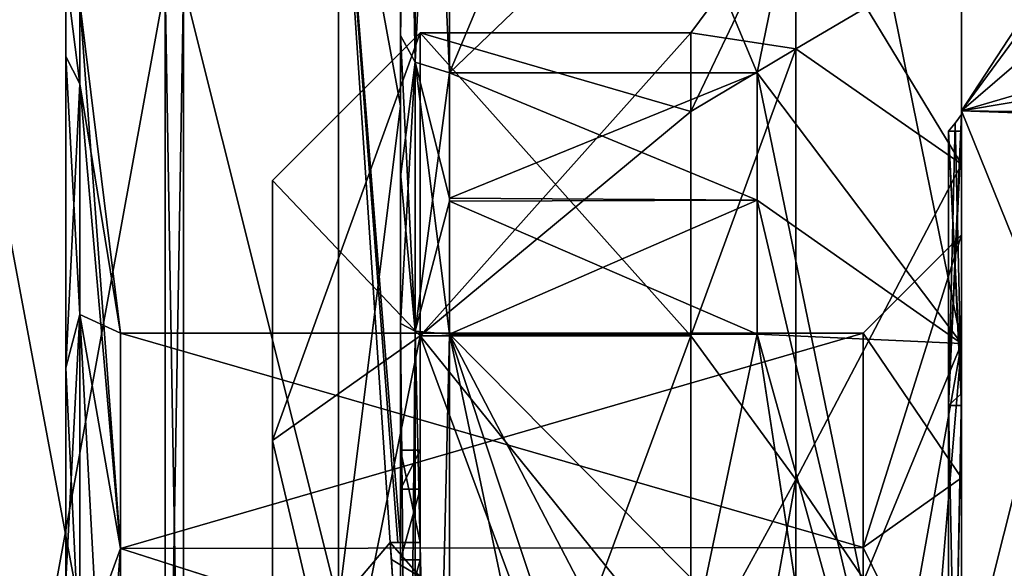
# Model space of a CAD drawing. Extents: x -100 to 297, y -1575 to 75.
# Tile 251 of 256: x 230.53 to 240.53, y -22.93 to -17.37. Entities that reach past the tile are written whole.
import ezdxf

# ---------------------------------------------------------------- set-up
doc = ezdxf.new("R2010")
doc.units = 0
doc.header["$LTSCALE"] = 41.718519
for name, color, linetype in [('1177', 7, 'CONTINUOUS'), ('1178', 7, 'CONTINUOUS'), ('1181', 7, 'CONTINUOUS'), ('1182', 7, 'CONTINUOUS'), ('1183', 7, 'CONTINUOUS'), ('1184', 7, 'CONTINUOUS'), ('1189', 7, 'CONTINUOUS'), ('1190', 7, 'CONTINUOUS'), ('1191', 7, 'CONTINUOUS'), ('1192', 7, 'CONTINUOUS'), ('1193', 7, 'CONTINUOUS'), ('1197', 7, 'CONTINUOUS'), ('1198', 7, 'CONTINUOUS'), ('1200', 7, 'CONTINUOUS'), ('1201', 7, 'CONTINUOUS'), ('1202', 7, 'CONTINUOUS'), ('1203', 7, 'CONTINUOUS'), ('1204', 7, 'CONTINUOUS'), ('1235', 7, 'CONTINUOUS'), ('1243', 7, 'CONTINUOUS'), ('1244', 7, 'CONTINUOUS'), ('1262', 7, 'CONTINUOUS'), ('1263', 7, 'CONTINUOUS'), ('1264', 7, 'CONTINUOUS'), ('1265', 7, 'CONTINUOUS'), ('1268', 7, 'CONTINUOUS'), ('1307', 7, 'CONTINUOUS'), ('1311', 7, 'CONTINUOUS'), ('1312', 7, 'CONTINUOUS'), ('1313', 7, 'CONTINUOUS'), ('1359', 7, 'CONTINUOUS'), ('1360', 7, 'CONTINUOUS'), ('1364', 7, 'CONTINUOUS'), ('1366', 7, 'CONTINUOUS'), ('568', 7, 'CONTINUOUS'), ('570', 7, 'CONTINUOUS'), ('571', 7, 'CONTINUOUS'), ('572', 7, 'CONTINUOUS'), ('573', 7, 'CONTINUOUS'), ('647', 7, 'CONTINUOUS'), ('672', 7, 'CONTINUOUS'), ('673', 7, 'CONTINUOUS'), ('676', 7, 'CONTINUOUS'), ('677', 7, 'CONTINUOUS'), ('678', 7, 'CONTINUOUS'), ('679', 7, 'CONTINUOUS'), ('680', 7, 'CONTINUOUS')]:
    doc.layers.add(name, color=color, linetype=linetype)

msp = doc.modelspace()

# ---------------------------------------------------------------- linework, layer by layer
at = {"layer": '1177', "linetype": 'CONTINUOUS'}
for points in [[(240.1, -22.016, 5.966), (240.1, -19.55), (240.1, -16.112, 3.863), (240.1, -22.016, 5.966)], [(240.1, -19.55), (240.1, -22.015, -5.965), (240.1, -16.112, -3.863), (240.1, -19.55)], [(240.1, -16.112, 3.863), (240.1, -19.55), (240.1, -16.112, -3.863), (240.1, -16.112, 3.863)], [(240.1, -20.653, 10.113), (240.1, -22.016, 5.966), (240.1, -16.112, 3.863), (240.1, -20.653, 10.113)], [(240.1, -22.015, -5.965), (240.1, -24.755, -7.802), (240.1, -16.112, -3.863), (240.1, -22.015, -5.965)], [(240.1, -16.112, -3.863), (240.1, -24.755, -7.802), (240.1, -20.653, -10.113), (240.1, -16.112, -3.863)], [(240.1, -24.757, 7.803), (240.1, -22.016, 5.966), (240.1, -20.653, 10.113), (240.1, -24.757, 7.803)], [(240.1, -28.001, 8.45), (240.1, -24.757, 7.803), (240.1, -20.653, 10.113), (240.1, -28.001, 8.45)], [(240.1, -31.245, 7.802), (240.1, -28.001, 8.45), (240.1, -20.653, 10.113), (240.1, -31.245, 7.802)], [(240.1, -31.245, 7.802), (240.1, -20.653, 10.113), (240.1, -35.347, 10.113), (240.1, -31.245, 7.802)], [(240.1, -20.653, -10.113), (240.1, -24.755, -7.802), (240.1, -35.347, -10.113), (240.1, -20.653, -10.113)], [(240.1, -20.653, 10.113), (240.1, -28, 12.5), (240.1, -35.347, 10.113), (240.1, -20.653, 10.113)], [(240.1, -28, -12.5), (240.1, -20.653, -10.113), (240.1, -35.347, -10.113), (240.1, -28, -12.5)]]:
    msp.add_3dface(points, dxfattribs=at)
at = {"layer": '1178', "linetype": 'CONTINUOUS'}
for points in [[(234.9, -20.56, 15.95), (234.9, -35.44, 15.95), (238.023, -20.56, 15.95), (234.9, -20.56, 15.95)], [(238.023, -20.56, 15.95), (234.9, -35.44, 15.95), (238.598, -24.292, 15.95), (238.023, -20.56, 15.95)]]:
    msp.add_3dface(points, dxfattribs=at)
at = {"layer": '1181', "linetype": 'CONTINUOUS'}
for points in [[(234.9, -35.44, -15.95), (234.9, -20.56, -15.95), (238.023, -35.44, -15.95), (234.9, -35.44, -15.95)], [(238.023, -35.44, -15.95), (234.9, -20.56, -15.95), (238.598, -31.708, -15.95), (238.023, -35.44, -15.95)], [(238.598, -31.708, -15.95), (234.9, -20.56, -15.95), (238.786, -28, -15.95), (238.598, -31.708, -15.95)], [(238.786, -28, -15.95), (234.9, -20.56, -15.95), (238.598, -24.29, -15.95), (238.786, -28, -15.95)], [(238.598, -24.29, -15.95), (234.9, -20.56, -15.95), (238.023, -20.56, -15.95), (238.598, -24.29, -15.95)]]:
    msp.add_3dface(points, dxfattribs=at)
at = {"layer": '1182', "linetype": 'CONTINUOUS'}
for points in [[(234.9, -17.907, -14.418), (234.9, -10.467, -1.532), (238.023, -17.907, -14.418), (234.9, -17.907, -14.418)], [(238.023, -17.907, -14.418), (234.9, -10.467, -1.532), (238.786, -14.187, -7.975), (238.023, -17.907, -14.418)]]:
    msp.add_3dface(points, dxfattribs=at)
at = {"layer": '1183', "linetype": 'CONTINUOUS'}
for points in [[(234.9, -10.467, 1.532), (234.9, -17.907, 14.418), (238.023, -10.467, 1.532), (234.9, -10.467, 1.532)], [(238.023, -10.467, 1.532), (234.9, -17.907, 14.418), (238.786, -14.187, 7.975), (238.023, -10.467, 1.532)], [(238.786, -14.187, 7.975), (234.9, -17.907, 14.418), (238.023, -17.907, 14.418), (238.786, -14.187, 7.975)]]:
    msp.add_3dface(points, dxfattribs=at)
at = {"layer": '1184', "linetype": 'CONTINUOUS'}
for points in [[(234.4, -17.529, -14.764), (234.4, -13.915, -8.604), (234.4, -9.979, -1.686), (234.4, -17.529, -14.764)], [(234.4, -9.979, 1.686), (234.4, -11.211, 9.918), (234.4, -17.529, 14.764), (234.4, -9.979, 1.686)], [(234.4, -11.211, 9.918), (234.4, -18.241, 16.883), (234.4, -17.529, 14.764), (234.4, -11.211, 9.918)], [(234.4, -14.211, -9.116), (234.4, -13.915, -8.604), (234.4, -17.529, -14.764), (234.4, -14.211, -9.116)], [(234.4, -16.414, -15.685), (234.4, -14.211, -9.116), (234.4, -17.529, -14.764), (234.4, -16.414, -15.685)], [(234.4, -22.674, -18.759), (234.4, -16.414, -15.685), (234.4, -22.674, -18.216), (234.4, -22.674, -18.759)], [(234.4, -22.674, -18.216), (234.4, -16.414, -15.685), (234.4, -20.45, -16.45), (234.4, -22.674, -18.216)], [(234.4, -20.45, -16.45), (234.4, -16.414, -15.685), (234.4, -18.961, -15.681), (234.4, -20.45, -16.45)], [(234.4, -18.961, -15.681), (234.4, -16.414, -15.685), (234.4, -17.529, -14.764), (234.4, -18.961, -15.681)], [(234.4, -17.529, 14.764), (234.4, -18.241, 16.883), (234.4, -18.921, 15.658), (234.4, -17.529, 14.764)], [(234.4, -18.241, 16.883), (234.4, -27.779, 19.499), (234.4, -20.45, 16.45), (234.4, -18.241, 16.883)], [(234.4, -18.921, 15.658), (234.4, -18.241, 16.883), (234.4, -20.45, 16.45), (234.4, -18.921, 15.658)], [(234.4, -21.736, -16.5), (234.4, -22.674, -18.216), (234.4, -20.45, -16.45), (234.4, -21.736, -16.5)], [(234.4, -35.55, -16.45), (234.4, -21.736, -16.5), (234.4, -20.45, -16.45), (234.4, -35.55, -16.45)], [(234.4, -26.85, 16.5), (234.4, -29.051, 16.5), (234.4, -20.45, 16.45), (234.4, -26.85, 16.5)], [(234.4, -20.45, 16.45), (234.4, -29.051, 16.5), (234.4, -35.55, 16.45), (234.4, -20.45, 16.45)], [(234.4, -26.85, 16.783), (234.4, -26.85, 16.5), (234.4, -20.45, 16.45), (234.4, -26.85, 16.783)], [(234.4, -27.779, 19.499), (234.4, -26.85, 16.783), (234.4, -20.45, 16.45), (234.4, -27.779, 19.499)], [(234.4, -22.13, -16.5), (234.4, -21.736, -16.5), (234.4, -35.55, -16.45), (234.4, -22.13, -16.5)], [(234.4, -22.848, -17.85), (234.4, -22.13, -16.5), (234.4, -23.565, -16.5), (234.4, -22.848, -17.85)], [(234.4, -23.565, -16.5), (234.4, -22.13, -16.5), (234.4, -35.55, -16.45), (234.4, -23.565, -16.5)]]:
    msp.add_3dface(points, dxfattribs=at)
at = {"layer": '1189', "linetype": 'CONTINUOUS'}
for points in [[(234.4, -18.241, 16.883), (234.4, -11.211, 9.918), (233.77, -14.807, 16.543), (234.4, -18.241, 16.883)], [(233.77, -23.292, 20.629), (233.77, -14.807, 16.543), (232.195, -17.009, 19.037), (233.77, -23.292, 20.629)], [(233.77, -23.292, 20.629), (234.4, -18.241, 16.883), (233.77, -14.807, 16.543), (233.77, -23.292, 20.629)], [(232.195, -28, 21.983), (233.77, -23.292, 20.629), (232.195, -17.009, 19.037), (232.195, -28, 21.983)], [(234.4, -27.779, 19.499), (234.4, -18.241, 16.883), (233.77, -23.292, 20.629), (234.4, -27.779, 19.499)]]:
    msp.add_3dface(points, dxfattribs=at)
at = {"layer": '1190', "linetype": 'CONTINUOUS'}
for points in [[(233.77, -14.807, -16.543), (233.77, -23.292, -20.629), (232.195, -17.009, -19.037), (233.77, -14.807, -16.543)], [(234.4, -16.414, -15.685), (234.4, -22.674, -18.759), (233.77, -14.807, -16.543), (234.4, -16.414, -15.685)], [(233.77, -14.807, -16.543), (234.4, -22.674, -18.759), (234.374, -22.674, -19.134), (233.77, -14.807, -16.543)], [(233.77, -23.292, -20.629), (233.77, -14.807, -16.543), (234.296, -22.674, -19.5), (233.77, -23.292, -20.629)], [(234.296, -22.674, -19.5), (233.77, -14.807, -16.543), (234.374, -22.674, -19.134), (234.296, -22.674, -19.5)], [(232.195, -17.009, -19.037), (233.77, -23.292, -20.629), (232.195, -28, -21.983), (232.195, -17.009, -19.037)], [(234.32, -23.021, -19.5), (233.77, -23.292, -20.629), (234.296, -22.674, -19.5), (234.32, -23.021, -19.5)], [(234.309, -22.846, -19.5), (234.32, -23.021, -19.5), (234.296, -22.674, -19.5), (234.309, -22.846, -19.5)]]:
    msp.add_3dface(points, dxfattribs=at)
at = {"layer": '1191', "linetype": 'CONTINUOUS'}
for points in [[(232.009, -28, -21.97), (230, -17.279, -18.571), (232.009, -17.015, -19.026), (232.009, -28, -21.97)], [(230, -28, -21.444), (230, -17.279, -18.571), (232.009, -28, -21.97), (230, -28, -21.444)]]:
    msp.add_3dface(points, dxfattribs=at)
at = {"layer": '1192', "linetype": 'CONTINUOUS'}
for points in [[(230, -17.279, 18.571), (230, -28, 21.444), (232.009, -17.015, 19.026), (230, -17.279, 18.571)], [(232.009, -17.015, 19.026), (230, -28, 21.444), (232.009, -28, 21.97), (232.009, -17.015, 19.026)]]:
    msp.add_3dface(points, dxfattribs=at)
at = {"layer": '1193', "linetype": 'CONTINUOUS'}
for points in [[(231.556, -20.55), (231.556, -22.732, 5.268), (231.144, -17.195, 0), (231.556, -20.55)], [(231.144, -18.018, -4.135), (231.556, -20.55), (231.144, -17.195, 0), (231.144, -18.018, -4.135)], [(231.144, -17.195, 0), (231.556, -22.732, 5.268), (231.144, -18.018, 4.135), (231.144, -17.195, 0)], [(231.144, -20.36, -7.64), (231.556, -20.55), (231.144, -18.018, -4.135), (231.144, -20.36, -7.64)], [(231.144, -18.018, 4.135), (231.556, -22.732, 5.268), (231.144, -20.36, 7.64), (231.144, -18.018, 4.135)], [(231.556, -22.732, 5.268), (231.556, -28, 7.45), (231.144, -20.36, 7.64), (231.556, -22.732, 5.268)], [(231.144, -20.36, 7.64), (231.556, -28, 7.45), (231.144, -23.865, 9.982), (231.144, -20.36, 7.64)], [(231.556, -22.732, -5.268), (231.556, -20.55), (231.144, -20.36, -7.64), (231.556, -22.732, -5.268)], [(231.144, -23.865, -9.982), (231.556, -22.732, -5.268), (231.144, -20.36, -7.64), (231.144, -23.865, -9.982)], [(231.556, -28, -7.45), (231.556, -22.732, -5.268), (231.144, -28, -10.805), (231.556, -28, -7.45)], [(231.144, -28, -10.805), (231.556, -22.732, -5.268), (231.144, -23.865, -9.982), (231.144, -28, -10.805)]]:
    msp.add_3dface(points, dxfattribs=at)
at = {"layer": '1197', "linetype": 'CONTINUOUS'}
for points in [[(232.195, -28, 21.983), (232.195, -17.009, 19.037), (232.009, -28, 21.97), (232.195, -28, 21.983)], [(232.195, -17.009, 19.037), (232.009, -17.015, 19.026), (232.009, -28, 21.97), (232.195, -17.009, 19.037)]]:
    msp.add_3dface(points, dxfattribs=at)
at = {"layer": '1198', "linetype": 'CONTINUOUS'}
for points in [[(232.195, -17.009, -19.037), (232.195, -28, -21.983), (232.009, -17.015, -19.026), (232.195, -17.009, -19.037)], [(232.195, -28, -21.983), (232.009, -28, -21.97), (232.009, -17.015, -19.026), (232.195, -28, -21.983)]]:
    msp.add_3dface(points, dxfattribs=at)
at = {"layer": '1200', "linetype": 'CONTINUOUS'}
for points in [[(240.1, -20.653, 10.113), (238.786, -14.187, 7.975), (238.023, -17.907, 14.418), (240.1, -20.653, 10.113)], [(240.1, -20.653, -10.113), (238.023, -17.907, -14.418), (238.786, -14.187, -7.975), (240.1, -20.653, -10.113)], [(240.1, -20.653, 10.113), (240.1, -16.112, 3.863), (238.786, -14.187, 7.975), (240.1, -20.653, 10.113)], [(240.1, -16.112, -3.863), (240.1, -20.653, -10.113), (238.786, -14.187, -7.975), (240.1, -16.112, -3.863)], [(240.1, -20.653, 10.113), (238.023, -17.907, 14.418), (238.023, -19.2, 15.242), (240.1, -20.653, 10.113)], [(240.1, -20.653, -10.113), (240.1, -28, -12.5), (238.023, -17.907, -14.418), (240.1, -20.653, -10.113)], [(238.023, -17.907, -14.418), (240.1, -28, -12.5), (238.023, -19.2, -15.242), (238.023, -17.907, -14.418)], [(238.023, -20.56, 15.95), (240.1, -20.653, 10.113), (238.023, -19.2, 15.242), (238.023, -20.56, 15.95)], [(240.1, -28, -12.5), (238.023, -20.56, -15.95), (238.023, -19.2, -15.242), (240.1, -28, -12.5)], [(240.1, -20.653, 10.113), (238.023, -20.56, 15.95), (238.598, -24.292, 15.95), (240.1, -20.653, 10.113)], [(240.1, -28, -12.5), (238.598, -24.29, -15.95), (238.023, -20.56, -15.95), (240.1, -28, -12.5)], [(240.1, -20.653, 10.113), (238.598, -24.292, 15.95), (238.786, -28, 15.95), (240.1, -20.653, 10.113)], [(240.1, -20.653, 10.113), (238.786, -28, 15.95), (239.483, -28, 14.24), (240.1, -20.653, 10.113)], [(240.1, -28, 12.5), (240.1, -20.653, 10.113), (239.483, -28, 14.24), (240.1, -28, 12.5)]]:
    msp.add_3dface(points, dxfattribs=at)
at = {"layer": '1201', "linetype": 'CONTINUOUS'}
for points in [[(239.1, -20.55), (239.1, -22.724, 5.26), (231.556, -20.55), (239.1, -20.55)], [(231.556, -20.55), (239.1, -22.724, 5.26), (231.556, -22.732, 5.268), (231.556, -20.55)], [(239.1, -22.724, 5.26), (239.1, -25.141, 6.88), (231.556, -22.732, 5.268), (239.1, -22.724, 5.26)], [(239.1, -25.141, 6.88), (231.556, -28, 7.45), (231.556, -22.732, 5.268), (239.1, -25.141, 6.88)]]:
    msp.add_3dface(points, dxfattribs=at)
at = {"layer": '1202', "linetype": 'CONTINUOUS'}
for points in [[(239.1, -20.55), (231.556, -20.55), (231.556, -22.732, -5.268), (239.1, -20.55)], [(239.1, -22.723, -5.259), (239.1, -20.55), (231.556, -22.732, -5.268), (239.1, -22.723, -5.259)], [(239.1, -25.14, -6.879), (239.1, -22.723, -5.259), (231.556, -22.732, -5.268), (239.1, -25.14, -6.879)], [(231.556, -28, -7.45), (239.1, -25.14, -6.879), (231.556, -22.732, -5.268), (231.556, -28, -7.45)]]:
    msp.add_3dface(points, dxfattribs=at)
at = {"layer": '1203', "linetype": 'CONTINUOUS'}
for points in [[(240.1, -19.55), (240.1, -22.016, 5.966), (239.1, -20.55), (240.1, -19.55)], [(240.1, -22.016, 5.966), (239.1, -22.724, 5.26), (239.1, -20.55), (240.1, -22.016, 5.966)], [(240.1, -22.016, 5.966), (240.1, -24.757, 7.803), (239.1, -22.724, 5.26), (240.1, -22.016, 5.966)], [(240.1, -24.757, 7.803), (239.1, -25.141, 6.88), (239.1, -22.724, 5.26), (240.1, -24.757, 7.803)]]:
    msp.add_3dface(points, dxfattribs=at)
at = {"layer": '1204', "linetype": 'CONTINUOUS'}
for points in [[(240.1, -22.015, -5.965), (240.1, -19.55), (239.1, -22.723, -5.259), (240.1, -22.015, -5.965)], [(240.1, -19.55), (239.1, -20.55), (239.1, -22.723, -5.259), (240.1, -19.55)], [(240.1, -24.755, -7.802), (240.1, -22.015, -5.965), (239.1, -22.723, -5.259), (240.1, -24.755, -7.802)], [(240.1, -24.755, -7.802), (239.1, -22.723, -5.259), (239.1, -25.14, -6.879), (240.1, -24.755, -7.802)]]:
    msp.add_3dface(points, dxfattribs=at)
at = {"layer": '1235', "linetype": 'CONTINUOUS'}
for points in [[(234.6, -21.736, -16.5), (234.6, -22.13, -16.5), (234.6, -22.674, -18.216), (234.6, -21.736, -16.5)], [(234.6, -22.674, -18.216), (234.6, -22.13, -16.5), (234.6, -22.848, -17.85), (234.6, -22.674, -18.216)], [(234.6, -22.674, -19.5), (234.6, -22.674, -18.216), (234.6, -22.848, -17.85), (234.6, -22.674, -19.5)], [(234.6, -23.021, -19.5), (234.6, -22.674, -19.5), (234.6, -23.021, -18.216), (234.6, -23.021, -19.5)], [(234.6, -23.021, -18.216), (234.6, -22.674, -19.5), (234.6, -22.848, -17.85), (234.6, -23.021, -18.216)], [(234.6, -23.565, -16.5), (234.6, -23.021, -18.216), (234.6, -22.848, -17.85), (234.6, -23.565, -16.5)]]:
    msp.add_3dface(points, dxfattribs=at)
at = {"layer": '1243', "linetype": 'CONTINUOUS'}
for points in [[(234.4, -22.13, -16.5), (234.4, -22.848, -17.85), (234.6, -22.13, -16.5), (234.4, -22.13, -16.5)], [(234.6, -22.13, -16.5), (234.4, -22.848, -17.85), (234.6, -22.848, -17.85), (234.6, -22.13, -16.5)]]:
    msp.add_3dface(points, dxfattribs=at)
at = {"layer": '1244', "linetype": 'CONTINUOUS'}
for points in [[(234.4, -21.736, -16.5), (234.4, -22.13, -16.5), (234.6, -21.736, -16.5), (234.4, -21.736, -16.5)], [(234.4, -22.13, -16.5), (234.6, -22.13, -16.5), (234.6, -21.736, -16.5), (234.4, -22.13, -16.5)]]:
    msp.add_3dface(points, dxfattribs=at)
at = {"layer": '1262', "linetype": 'CONTINUOUS'}
for points in [[(234.4, -35.55, -16.45), (234.4, -20.45, -16.45), (234.549, -20.528, -16.094), (234.4, -35.55, -16.45)], [(234.4, -35.55, -16.45), (234.549, -20.528, -16.094), (234.549, -35.472, -16.094), (234.4, -35.55, -16.45)], [(234.549, -20.528, -16.094), (234.9, -20.56, -15.95), (234.549, -35.472, -16.094), (234.549, -20.528, -16.094)], [(234.9, -20.56, -15.95), (234.9, -35.44, -15.95), (234.549, -35.472, -16.094), (234.9, -20.56, -15.95)]]:
    msp.add_3dface(points, dxfattribs=at)
at = {"layer": '1263', "linetype": 'CONTINUOUS'}
for points in [[(234.4, -17.529, -14.764), (234.4, -9.979, -1.686), (234.549, -10.326, -1.576), (234.4, -17.529, -14.764)], [(234.4, -17.529, -14.764), (234.549, -10.326, -1.576), (234.549, -17.798, -14.518), (234.4, -17.529, -14.764)], [(234.549, -10.326, -1.576), (234.9, -10.467, -1.532), (234.549, -17.798, -14.518), (234.549, -10.326, -1.576)], [(234.9, -10.467, -1.532), (234.9, -17.907, -14.418), (234.549, -17.798, -14.518), (234.9, -10.467, -1.532)]]:
    msp.add_3dface(points, dxfattribs=at)
at = {"layer": '1264', "linetype": 'CONTINUOUS'}
for points in [[(234.4, -9.979, 1.686), (234.4, -17.529, 14.764), (234.549, -17.798, 14.518), (234.4, -9.979, 1.686)], [(234.4, -9.979, 1.686), (234.549, -17.798, 14.518), (234.549, -10.326, 1.576), (234.4, -9.979, 1.686)], [(234.9, -17.907, 14.418), (234.9, -10.467, 1.532), (234.549, -10.326, 1.576), (234.9, -17.907, 14.418)], [(234.549, -17.798, 14.518), (234.9, -17.907, 14.418), (234.549, -10.326, 1.576), (234.549, -17.798, 14.518)]]:
    msp.add_3dface(points, dxfattribs=at)
at = {"layer": '1265', "linetype": 'CONTINUOUS'}
for points in [[(234.4, -20.45, 16.45), (234.4, -35.55, 16.45), (234.549, -35.472, 16.094), (234.4, -20.45, 16.45)], [(234.4, -20.45, 16.45), (234.549, -35.472, 16.094), (234.549, -20.528, 16.094), (234.4, -20.45, 16.45)], [(234.9, -35.44, 15.95), (234.9, -20.56, 15.95), (234.549, -20.528, 16.094), (234.9, -35.44, 15.95)], [(234.549, -35.472, 16.094), (234.9, -35.44, 15.95), (234.549, -20.528, 16.094), (234.549, -35.472, 16.094)]]:
    msp.add_3dface(points, dxfattribs=at)
at = {"layer": '1268', "linetype": 'CONTINUOUS'}
for points in [[(231.144, -18.018, -4.135), (231.144, -17.195, 0), (231, -16.898, -2.535), (231.144, -18.018, -4.135)], [(231, -20.9, -8.904), (231.144, -18.018, -4.135), (231, -16.898, -2.535), (231, -20.9, -8.904)], [(231.144, -17.195, 0), (231.144, -18.018, 4.135), (231, -16.898, -2.535), (231.144, -17.195, 0)], [(231, -16.898, -2.535), (231.144, -18.018, 4.135), (231, -17.74, 4.941), (231, -16.898, -2.535)], [(231.144, -18.018, 4.135), (231.144, -20.36, 7.64), (231, -17.74, 4.941), (231.144, -18.018, 4.135)], [(231, -17.74, 4.941), (231.144, -20.36, 7.64), (231, -23.059, 10.26), (231, -17.74, 4.941)], [(231.144, -20.36, -7.64), (231.144, -18.018, -4.135), (231, -20.9, -8.904), (231.144, -20.36, -7.64)], [(231.144, -23.865, -9.982), (231.144, -20.36, -7.64), (231, -20.9, -8.904), (231.144, -23.865, -9.982)], [(231.144, -20.36, 7.64), (231.144, -23.865, 9.982), (231, -23.059, 10.26), (231.144, -20.36, 7.64)], [(231, -28, -11.388), (231.144, -23.865, -9.982), (231, -20.9, -8.904), (231, -28, -11.388)]]:
    msp.add_3dface(points, dxfattribs=at)
at = {"layer": '1307', "linetype": 'CONTINUOUS'}
for points in [[(234.4, -22.848, -17.85), (234.4, -23.565, -16.5), (234.6, -22.848, -17.85), (234.4, -22.848, -17.85)], [(234.4, -23.565, -16.5), (234.6, -23.565, -16.5), (234.6, -22.848, -17.85), (234.4, -23.565, -16.5)]]:
    msp.add_3dface(points, dxfattribs=at)
at = {"layer": '1311', "linetype": 'CONTINUOUS'}
for points in [[(234.309, -22.846, -19.5), (234.296, -22.674, -19.5), (234.6, -23.021, -19.5), (234.309, -22.846, -19.5)], [(234.296, -22.674, -19.5), (234.6, -22.674, -19.5), (234.6, -23.021, -19.5), (234.296, -22.674, -19.5)], [(234.32, -23.021, -19.5), (234.309, -22.846, -19.5), (234.6, -23.021, -19.5), (234.32, -23.021, -19.5)]]:
    msp.add_3dface(points, dxfattribs=at)
at = {"layer": '1312', "linetype": 'CONTINUOUS'}
for points in [[(234.296, -22.674, -19.5), (234.374, -22.674, -19.134), (234.6, -22.674, -19.5), (234.296, -22.674, -19.5)], [(234.374, -22.674, -19.134), (234.4, -22.674, -18.759), (234.6, -22.674, -19.5), (234.374, -22.674, -19.134)], [(234.4, -22.674, -18.759), (234.4, -22.674, -18.216), (234.6, -22.674, -19.5), (234.4, -22.674, -18.759)], [(234.4, -22.674, -18.216), (234.6, -22.674, -18.216), (234.6, -22.674, -19.5), (234.4, -22.674, -18.216)]]:
    msp.add_3dface(points, dxfattribs=at)
at = {"layer": '1313', "linetype": 'CONTINUOUS'}
for points in [[(234.4, -22.674, -18.216), (234.4, -21.736, -16.5), (234.6, -22.674, -18.216), (234.4, -22.674, -18.216)], [(234.4, -21.736, -16.5), (234.6, -21.736, -16.5), (234.6, -22.674, -18.216), (234.4, -21.736, -16.5)]]:
    msp.add_3dface(points, dxfattribs=at)
at = {"layer": '1359', "linetype": 'CONTINUOUS'}
for points in [[(234.9, -17.907, -14.418), (238.023, -17.907, -14.418), (238.023, -19.2, -15.242), (234.9, -17.907, -14.418)], [(234.9, -17.907, -14.418), (238.023, -19.2, -15.242), (234.9, -19.209, -15.248), (234.9, -17.907, -14.418)], [(238.023, -17.907, 14.418), (234.9, -17.907, 14.418), (234.9, -19.177, 15.229), (238.023, -17.907, 14.418)], [(238.023, -19.2, 15.242), (238.023, -17.907, 14.418), (234.9, -19.177, 15.229), (238.023, -19.2, 15.242)], [(234.9, -20.56, 15.95), (238.023, -19.2, 15.242), (234.9, -19.177, 15.229), (234.9, -20.56, 15.95)], [(234.9, -20.56, 15.95), (238.023, -20.56, 15.95), (238.023, -19.2, 15.242), (234.9, -20.56, 15.95)], [(238.023, -19.2, -15.242), (238.023, -20.56, -15.95), (234.9, -19.209, -15.248), (238.023, -19.2, -15.242)], [(238.023, -20.56, -15.95), (234.9, -20.56, -15.95), (234.9, -19.209, -15.248), (238.023, -20.56, -15.95)]]:
    msp.add_3dface(points, dxfattribs=at)
at = {"layer": '1360', "linetype": 'CONTINUOUS'}
for points in [[(234.4, -17.529, 14.764), (234.4, -18.921, 15.658), (234.549, -20.528, 16.094), (234.4, -17.529, 14.764)], [(234.549, -17.798, 14.518), (234.4, -17.529, 14.764), (234.549, -20.528, 16.094), (234.549, -17.798, 14.518)], [(234.9, -20.56, 15.95), (234.9, -19.177, 15.229), (234.549, -17.798, 14.518), (234.9, -20.56, 15.95)], [(234.9, -20.56, 15.95), (234.549, -17.798, 14.518), (234.549, -20.528, 16.094), (234.9, -20.56, 15.95)], [(234.9, -19.177, 15.229), (234.9, -17.907, 14.418), (234.549, -17.798, 14.518), (234.9, -19.177, 15.229)], [(234.4, -18.921, 15.658), (234.4, -20.45, 16.45), (234.549, -20.528, 16.094), (234.4, -18.921, 15.658)]]:
    msp.add_3dface(points, dxfattribs=at)
at = {"layer": '1364', "linetype": 'CONTINUOUS'}
for points in [[(234.4, -18.961, -15.681), (234.4, -17.529, -14.764), (234.549, -17.798, -14.518), (234.4, -18.961, -15.681)], [(234.4, -20.45, -16.45), (234.4, -18.961, -15.681), (234.549, -17.798, -14.518), (234.4, -20.45, -16.45)], [(234.4, -20.45, -16.45), (234.549, -17.798, -14.518), (234.549, -20.528, -16.094), (234.4, -20.45, -16.45)], [(234.549, -17.798, -14.518), (234.9, -17.907, -14.418), (234.549, -20.528, -16.094), (234.549, -17.798, -14.518)], [(234.9, -17.907, -14.418), (234.9, -19.209, -15.248), (234.549, -20.528, -16.094), (234.9, -17.907, -14.418)], [(234.9, -19.209, -15.248), (234.9, -20.56, -15.95), (234.549, -20.528, -16.094), (234.9, -19.209, -15.248)]]:
    msp.add_3dface(points, dxfattribs=at)
at = {"layer": '1366', "linetype": 'CONTINUOUS'}
for points in [[(231, -39.388, 0), (231, -37.862, -5.693), (231, -16.898, -2.535), (231, -39.388, 0)], [(231, -39.388, 0), (231, -16.898, -2.535), (231, -17.74, 4.941), (231, -39.388, 0)], [(231, -37.862, -5.693), (231, -20.9, -8.904), (231, -16.898, -2.535), (231, -37.862, -5.693)], [(231, -39.388, 0), (231, -17.74, 4.941), (231, -36.904, 7.1), (231, -39.388, 0)], [(231, -17.74, 4.941), (231, -23.059, 10.26), (231, -36.904, 7.1), (231, -17.74, 4.941)], [(231, -37.862, -5.693), (231, -33.693, -9.862), (231, -20.9, -8.904), (231, -37.862, -5.693)], [(231, -33.693, -9.862), (231, -28, -11.388), (231, -20.9, -8.904), (231, -33.693, -9.862)]]:
    msp.add_3dface(points, dxfattribs=at)
at = {"layer": '568', "color": 7, "linetype": 'CONTINUOUS'}
for points in [[(233.1, -19), (233.1, -21.636, -6.363), (233.1, -21.636, 6.363), (233.1, -19)], [(233.1, -28, 9), (233.1, -21.636, 6.363), (233.1, -28, 0.5), (233.1, -28, 9)], [(233.1, -21.636, -6.363), (233.1, -28, -9), (233.1, -21.636, 6.363), (233.1, -21.636, -6.363)], [(233.1, -21.636, 6.363), (233.1, -28, -9), (233.1, -27.5), (233.1, -21.636, 6.363)], [(233.1, -21.636, 6.363), (233.1, -27.5), (233.1, -28, 0.5), (233.1, -21.636, 6.363)]]:
    msp.add_3dface(points, dxfattribs=at)
at = {"layer": '570', "color": 7, "linetype": 'CONTINUOUS'}
for points in [[(240.1, -16), (241.6, -17, -4.796), (240.1, -18.292, -7.053), (240.1, -16)], [(241.6, -17, -4.796), (244.5, -17.556, -5.91), (240.1, -18.292, -7.053), (241.6, -17, -4.796)], [(244.5, -17.556, -5.91), (244.5, -18.347, -7.128), (240.1, -18.292, -7.053), (244.5, -17.556, -5.91)], [(240.1, -18.292, -7.053), (244.5, -18.347, -7.128), (241.6, -18.347, -7.128), (240.1, -18.292, -7.053)], [(240.1, -24.292, -11.413), (240.1, -18.292, -7.053), (241.6, -22, -10.392), (240.1, -24.292, -11.413)], [(241.6, -22, -10.392), (240.1, -18.292, -7.053), (241.6, -18.347, -7.128), (241.6, -22, -10.392)], [(241.6, -26.653, -11.924), (240.1, -24.292, -11.413), (241.6, -22, -10.392), (241.6, -26.653, -11.924)]]:
    msp.add_3dface(points, dxfattribs=at)
at = {"layer": '571', "color": 7, "linetype": 'CONTINUOUS'}
for points in [[(241.6, -16), (240.1, -16), (240.1, -18.292, 7.053), (241.6, -16)], [(241.6, -16), (240.1, -18.292, 7.053), (241.6, -16.253, 2.45), (241.6, -16)], [(241.6, -16.253, 2.45), (240.1, -18.292, 7.053), (241.6, -17, 4.796), (241.6, -16.253, 2.45)], [(244.5, -17.556, 5.909), (244.5, -17, 4.796), (240.1, -18.292, 7.053), (244.5, -17.556, 5.909)], [(240.1, -18.292, 7.053), (244.5, -17, 4.796), (241.6, -17, 4.796), (240.1, -18.292, 7.053)], [(241.6, -18.347, 7.128), (244.5, -17.556, 5.909), (240.1, -18.292, 7.053), (241.6, -18.347, 7.128)], [(240.1, -24.292, 11.413), (241.6, -18.347, 7.128), (240.1, -18.292, 7.053), (240.1, -24.292, 11.413)], [(241.6, -22, 10.392), (241.6, -18.347, 7.128), (240.1, -24.292, 11.413), (241.6, -22, 10.392)], [(241.6, -26.653, 11.924), (241.6, -22, 10.392), (240.1, -24.292, 11.413), (241.6, -26.653, 11.924)]]:
    msp.add_3dface(points, dxfattribs=at)
at = {"layer": '572', "color": 7, "linetype": 'CONTINUOUS'}
for points in [[(240.1, -16), (240.1, -18.292, -7.053), (240.1, -16.671), (240.1, -16)], [(240.1, -18.292, 7.053), (240.1, -16), (240.1, -16.671), (240.1, -18.292, 7.053)], [(240.1, -16.671), (240.1, -18.292, -7.053), (240.1, -18.834, -6.659), (240.1, -16.671)], [(240.1, -18.292, 7.053), (240.1, -16.671), (240.1, -18.834, 6.659), (240.1, -18.292, 7.053)], [(240.1, -18.292, -7.053), (240.1, -24.292, -11.413), (240.1, -18.834, -6.659), (240.1, -18.292, -7.053)], [(240.1, -24.292, 11.413), (240.1, -18.292, 7.053), (240.1, -18.834, 6.659), (240.1, -24.292, 11.413)], [(240.1, -24.292, -11.413), (240.1, -24.5, -10.775), (240.1, -18.834, -6.659), (240.1, -24.292, -11.413)], [(240.1, -24.292, 11.413), (240.1, -18.834, 6.659), (240.1, -24.5, 10.775), (240.1, -24.292, 11.413)]]:
    msp.add_3dface(points, dxfattribs=at)
at = {"layer": '573', "color": 7, "linetype": 'CONTINUOUS'}
for points in [[(234.6, -17.5), (234.6, -20.575, 7.425), (237.35, -17.5), (234.6, -17.5)], [(237.35, -17.5), (234.6, -20.575, 7.425), (237.35, -18.299, 4.018), (237.35, -17.5)], [(234.6, -20.575, -7.425), (234.6, -17.5), (237.35, -20.575, -7.425), (234.6, -20.575, -7.425)], [(237.35, -20.575, -7.425), (234.6, -17.5), (237.35, -18.299, -4.018), (237.35, -20.575, -7.425)], [(237.35, -18.299, -4.018), (234.6, -17.5), (237.35, -17.5), (237.35, -18.299, -4.018)], [(237.35, -18.299, 4.018), (234.6, -20.575, 7.425), (237.35, -20.575, 7.425), (237.35, -18.299, 4.018)], [(234.6, -20.575, 7.425), (234.6, -28, 10.5), (237.35, -20.575, 7.425), (234.6, -20.575, 7.425)], [(237.35, -20.575, 7.425), (234.6, -28, 10.5), (237.35, -23.982, 9.701), (237.35, -20.575, 7.425)], [(234.6, -28, -10.5), (234.6, -20.575, -7.425), (237.35, -28, -10.5), (234.6, -28, -10.5)], [(237.35, -28, -10.5), (234.6, -20.575, -7.425), (237.35, -23.982, -9.701), (237.35, -28, -10.5)], [(237.35, -23.982, -9.701), (234.6, -20.575, -7.425), (237.35, -20.575, -7.425), (237.35, -23.982, -9.701)]]:
    msp.add_3dface(points, dxfattribs=at)
at = {"layer": '647', "color": 7, "linetype": 'CONTINUOUS'}
for points in [[(233.1, -19), (233.1, -21.636, 6.363), (234.6, -17.5), (233.1, -19)], [(233.1, -19), (234.6, -17.5), (234.6, -20.575, -7.425), (233.1, -19)], [(233.1, -21.636, 6.363), (234.6, -20.575, 7.425), (234.6, -17.5), (233.1, -21.636, 6.363)], [(233.1, -21.636, -6.363), (233.1, -19), (234.6, -20.575, -7.425), (233.1, -21.636, -6.363)], [(233.1, -21.636, 6.363), (233.1, -28, 9), (234.6, -20.575, 7.425), (233.1, -21.636, 6.363)], [(233.1, -28, 9), (234.6, -28, 10.5), (234.6, -20.575, 7.425), (233.1, -28, 9)], [(233.1, -21.636, -6.363), (234.6, -20.575, -7.425), (234.6, -28, -10.5), (233.1, -21.636, -6.363)], [(233.1, -28, -9), (233.1, -21.636, -6.363), (234.6, -28, -10.5), (233.1, -28, -9)]]:
    msp.add_3dface(points, dxfattribs=at)
at = {"layer": '672', "color": 7, "linetype": 'CONTINUOUS'}
for points in [[(237.35, -17.5), (237.35, -18.299, 4.018), (238.417, -16.064), (237.35, -17.5)], [(237.35, -18.299, 4.018), (238.417, -17.663, 5.968), (238.417, -16.064), (237.35, -18.299, 4.018)], [(238.417, -17.663, 5.968), (240.1, -16.671), (238.417, -16.064), (238.417, -17.663, 5.968)], [(240.1, -18.834, 6.659), (240.1, -16.671), (238.417, -17.663, 5.968), (240.1, -18.834, 6.659)], [(237.35, -18.299, 4.018), (237.35, -20.575, 7.425), (238.417, -17.663, 5.968), (237.35, -18.299, 4.018)], [(237.35, -20.575, 7.425), (238.417, -22.032, 10.337), (238.417, -17.663, 5.968), (237.35, -20.575, 7.425)], [(238.417, -22.032, 10.337), (240.1, -18.834, 6.659), (238.417, -17.663, 5.968), (238.417, -22.032, 10.337)], [(240.1, -24.5, 10.775), (240.1, -18.834, 6.659), (238.417, -22.032, 10.337), (240.1, -24.5, 10.775)], [(237.35, -20.575, 7.425), (237.35, -23.982, 9.701), (238.417, -22.032, 10.337), (237.35, -20.575, 7.425)], [(237.35, -23.982, 9.701), (237.35, -28, 10.5), (238.417, -22.032, 10.337), (237.35, -23.982, 9.701)], [(237.35, -28, 10.5), (238.417, -28, 11.936), (238.417, -22.032, 10.337), (237.35, -28, 10.5)], [(238.417, -28, 11.936), (240.1, -24.5, 10.775), (238.417, -22.032, 10.337), (238.417, -28, 11.936)]]:
    msp.add_3dface(points, dxfattribs=at)
at = {"layer": '673', "color": 7, "linetype": 'CONTINUOUS'}
for points in [[(237.35, -17.5), (238.417, -16.064), (238.417, -17.663, -5.968), (237.35, -17.5)], [(238.417, -16.064), (240.1, -16.671), (240.1, -18.834, -6.659), (238.417, -16.064)], [(238.417, -16.064), (240.1, -18.834, -6.659), (238.417, -17.663, -5.968), (238.417, -16.064)], [(237.35, -18.299, -4.018), (237.35, -17.5), (238.417, -17.663, -5.968), (237.35, -18.299, -4.018)], [(237.35, -20.575, -7.425), (237.35, -18.299, -4.018), (238.417, -17.663, -5.968), (237.35, -20.575, -7.425)], [(237.35, -20.575, -7.425), (238.417, -17.663, -5.968), (238.417, -22.032, -10.337), (237.35, -20.575, -7.425)], [(238.417, -17.663, -5.968), (240.1, -18.834, -6.659), (238.417, -22.032, -10.337), (238.417, -17.663, -5.968)], [(240.1, -18.834, -6.659), (240.1, -24.5, -10.775), (238.417, -22.032, -10.337), (240.1, -18.834, -6.659)], [(237.35, -23.982, -9.701), (237.35, -20.575, -7.425), (238.417, -22.032, -10.337), (237.35, -23.982, -9.701)], [(237.35, -23.982, -9.701), (238.417, -22.032, -10.337), (238.417, -28, -11.936), (237.35, -23.982, -9.701)], [(238.417, -22.032, -10.337), (240.1, -24.5, -10.775), (238.417, -28, -11.936), (238.417, -22.032, -10.337)]]:
    msp.add_3dface(points, dxfattribs=at)
at = {"layer": '676', "color": 7, "linetype": 'CONTINUOUS'}
for points in [[(240.1, -21.161, -6.838), (240.1, -18.5), (240.1, -18.329), (240.1, -21.161, -6.838)], [(240.1, -18.329), (240.1, -18.5), (240.1, -21.161, 6.838), (240.1, -18.329)], [(240.1, -18.5), (240.1, -21.282, 6.718), (240.1, -21.161, 6.838), (240.1, -18.5)], [(240.1, -21.282, -6.718), (240.1, -18.5), (240.1, -21.161, -6.838), (240.1, -21.282, -6.718)], [(240.1, -21.282, 6.718), (240.1, -28, 9.5), (240.1, -21.161, 6.838), (240.1, -21.282, 6.718)], [(240.1, -21.161, 6.838), (240.1, -28, 9.5), (240.1, -28, 9.671), (240.1, -21.161, 6.838)], [(240.1, -28, -9.671), (240.1, -21.282, -6.718), (240.1, -21.161, -6.838), (240.1, -28, -9.671)], [(240.1, -28, -9.5), (240.1, -21.282, -6.718), (240.1, -28, -9.671), (240.1, -28, -9.5)]]:
    msp.add_3dface(points, dxfattribs=at)
at = {"layer": '677', "color": 7, "linetype": 'CONTINUOUS'}
for points in [[(240.1, -18.5), (240.1, -21.282, -6.718), (239.968, -18.5), (240.1, -18.5)], [(239.968, -18.5), (240.1, -21.282, -6.718), (239.968, -21.282, -6.718), (239.968, -18.5)], [(240.1, -21.282, -6.718), (240.1, -28, -9.5), (239.968, -21.282, -6.718), (240.1, -21.282, -6.718)], [(239.968, -21.282, -6.718), (240.1, -28, -9.5), (239.968, -28, -9.5), (239.968, -21.282, -6.718)]]:
    msp.add_3dface(points, dxfattribs=at)
at = {"layer": '678', "color": 7, "linetype": 'CONTINUOUS'}
for points in [[(240.1, -21.282, 6.718), (240.1, -18.5), (239.968, -21.282, 6.718), (240.1, -21.282, 6.718)], [(240.1, -18.5), (239.968, -18.5), (239.968, -21.282, 6.718), (240.1, -18.5)], [(240.1, -28, 9.5), (240.1, -21.282, 6.718), (239.968, -28, 9.5), (240.1, -28, 9.5)], [(239.968, -28, 9.5), (240.1, -21.282, 6.718), (239.968, -21.282, 6.718), (239.968, -28, 9.5)]]:
    msp.add_3dface(points, dxfattribs=at)
at = {"layer": '679', "color": 7, "linetype": 'CONTINUOUS'}
for points in [[(240.1, -18.329), (240.1, -21.161, 6.838), (240.037, -18.417), (240.1, -18.329)], [(240.1, -21.161, 6.838), (239.968, -18.5), (240.037, -18.417), (240.1, -21.161, 6.838)], [(239.968, -18.5), (240.1, -21.161, 6.838), (239.968, -21.282, 6.718), (239.968, -18.5)], [(240.1, -21.161, 6.838), (240.1, -28, 9.671), (239.968, -21.282, 6.718), (240.1, -21.161, 6.838)], [(240.1, -28, 9.671), (239.968, -28, 9.5), (239.968, -21.282, 6.718), (240.1, -28, 9.671)]]:
    msp.add_3dface(points, dxfattribs=at)
at = {"layer": '680', "color": 7, "linetype": 'CONTINUOUS'}
for points in [[(240.1, -21.161, -6.838), (240.1, -18.329), (239.968, -21.282, -6.718), (240.1, -21.161, -6.838)], [(239.968, -21.282, -6.718), (240.1, -18.329), (240.037, -18.417), (239.968, -21.282, -6.718)], [(239.968, -18.5), (239.968, -21.282, -6.718), (240.037, -18.417), (239.968, -18.5)], [(240.1, -28, -9.671), (240.1, -21.161, -6.838), (239.968, -28, -9.5), (240.1, -28, -9.671)], [(240.1, -21.161, -6.838), (239.968, -21.282, -6.718), (239.968, -28, -9.5), (240.1, -21.161, -6.838)]]:
    msp.add_3dface(points, dxfattribs=at)

doc.saveas('drawing.dxf')
